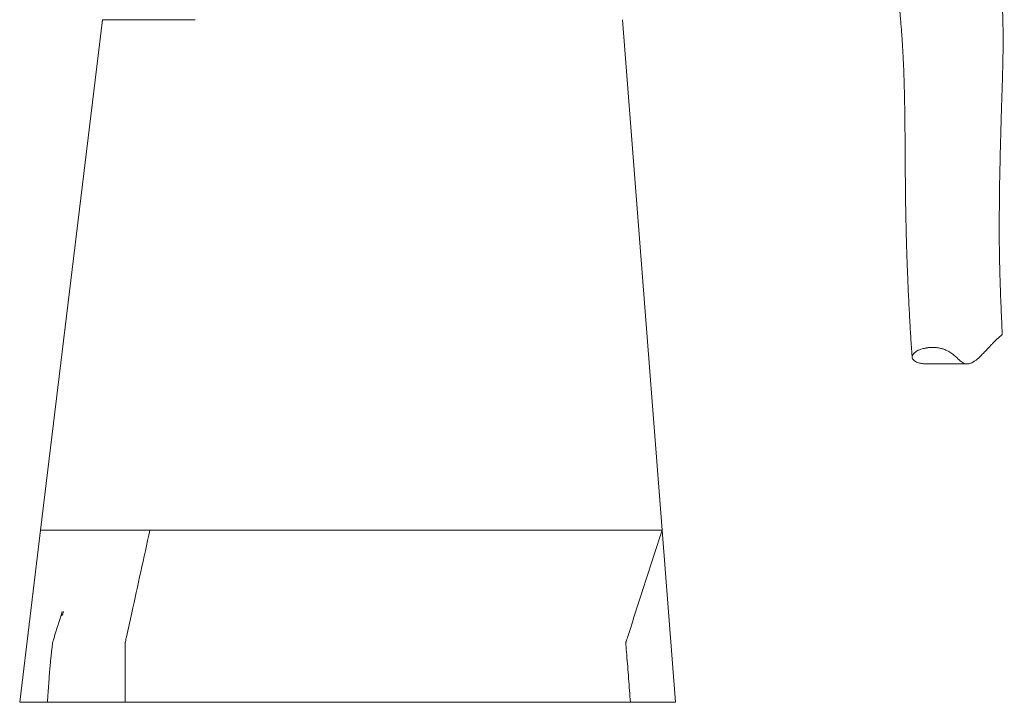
# Model space of a CAD drawing. Header units: millimetres. Extents: x 235 to 1725, y 540 to 2657.
# Tile 1 of 12: x 235 to 1725, y 540 to 1573. Entities that reach past the tile are written whole.
import ezdxf

# ---------------------------------------------------------------- set-up
doc = ezdxf.new("R2010")
doc.units = ezdxf.units.MM

msp = doc.modelspace()

# ---------------------------------------------------------------- linework, layer by layer
at = {"color": 7, "linetype": 'Continuous', "lineweight": 15}
for p, q in [((360, 1573.3), (266.2, 800.9)), ((1207.3, 800.9), (1147.3, 1573.3)), ((1609.3, 1052.3), (1669.4, 1052.3)), ((266.2, 800.9), (234.6, 540.2)), ((518.7, 800.9), (1207.3, 800.9)), ((1227.5, 540.2), (1207.3, 800.9)), ((394.3, 540.2), (1159.3, 540.2)), ((1159.3, 540.2), (1227.5, 540.2))]:
    msp.add_line(p, q, dxfattribs=at)
for points, knots in [([(1516.8, 1849.1), (1516.8, 1848.9), (1517, 1848.2), (1517.4, 1846.6), (1517.9, 1844.6), (1518.7, 1841.9), (1519.7, 1838.6), (1520.8, 1835.1), (1521.8, 1831.9), (1522.7, 1829.3), (1523.5, 1827.2), (1524.1, 1825.4), (1524.8, 1823.6), (1525.5, 1821.8), (1526.4, 1819.5), (1527.4, 1817), (1528.4, 1814.5), (1529.2, 1812.4), (1529.7, 1810.9), (1530.1, 1809.9), (1530.3, 1809.2), (1530.6, 1808.5), (1530.8, 1807.9), (1531, 1807.2), (1531.2, 1806.5), (1531.4, 1805.8), (1531.6, 1805.2), (1531.6, 1805.1), (1531.6, 1805.1), (1531.8, 1804.2), (1532.2, 1802.6), (1532.6, 1800.8), (1533, 1798.9), (1533.5, 1796.4), (1534.2, 1793.3), (1535.3, 1788.3), (1536.7, 1781.7), (1538.9, 1771.1), (1541.5, 1757.7), (1544.6, 1741.5), (1547.5, 1725.3), (1550.3, 1709), (1552.8, 1693.6), (1555.1, 1679.2), (1557.1, 1666.2), (1558.9, 1653.8), (1560.5, 1642.2), (1561.9, 1631.7), (1563.2, 1622.3), (1564.2, 1613.8), (1565.1, 1605.9), (1566, 1598.2), (1566.7, 1591), (1567.4, 1584.5), (1567.9, 1578.9), (1568.3, 1574.6), (1568.6, 1571.2), (1568.9, 1567.9), (1569.2, 1563.9), (1569.6, 1559), (1570, 1553.5), (1570.5, 1546.2), (1571.2, 1536.8), (1571.9, 1525.1), (1572.6, 1510.4), (1573.4, 1492.8), (1573.9, 1476.8), (1574.2, 1464.8), (1574.4, 1457.4), (1574.5, 1450.8), (1574.6, 1443.9), (1574.8, 1436.1), (1574.9, 1426.6), (1575, 1415.9), (1575.1, 1404.3), (1575.2, 1392.1), (1575.3, 1380), (1575.4, 1368.4), (1575.4, 1357.4), (1575.5, 1346.5), (1575.6, 1336), (1575.7, 1326.7), (1575.7, 1319), (1575.8, 1313.1), (1575.9, 1308.2), (1575.9, 1304.3), (1576, 1301.3), (1576, 1298.5), (1576.1, 1295.1), (1576.1, 1290.6), (1576.2, 1284.8), (1576.4, 1278.1), (1576.5, 1270.4), (1576.7, 1261.7), (1576.9, 1252.1), (1577.2, 1241.6), (1577.5, 1230.4), (1577.9, 1218.3), (1578.3, 1205.6), (1578.9, 1190.9), (1579.5, 1174.7), (1580.3, 1157.6), (1581.1, 1141.4), (1581.9, 1126), (1582.7, 1111.5), (1583.5, 1097.9), (1584.4, 1084.5), (1585.2, 1072.7), (1585.8, 1065.3), (1586, 1062.2)], [0, 0, 0, 0, 0.001039, 0.00353, 0.006528, 0.009626, 0.013791, 0.018066, 0.022348, 0.025518, 0.028086, 0.030885, 0.033274, 0.036403, 0.040402, 0.045291, 0.050454, 0.05459, 0.057653, 0.059887, 0.061866, 0.063877, 0.065961, 0.068703, 0.072248, 0.075399, 0.077858, 0.080214, 0.082489, 0.084595, 0.08705, 0.089686, 0.092457, 0.0954, 0.100378, 0.105791, 0.116467, 0.128108, 0.149247, 0.170618, 0.191752, 0.212341, 0.233124, 0.249655, 0.265782, 0.280948, 0.294905, 0.307559, 0.318449, 0.328329, 0.337417, 0.346225, 0.354768, 0.362294, 0.368676, 0.373941, 0.376992, 0.38046, 0.385123, 0.390709, 0.396918, 0.403727, 0.415586, 0.428789, 0.443104, 0.465358, 0.488321, 0.497513, 0.506169, 0.513676, 0.520084, 0.529467, 0.540234, 0.552324, 0.565661, 0.579907, 0.593974, 0.606974, 0.61972, 0.632212, 0.644453, 0.65636, 0.664448, 0.671353, 0.677096, 0.681697, 0.685167, 0.688007, 0.691434, 0.697189, 0.704134, 0.712251, 0.72152, 0.732141, 0.743913, 0.756814, 0.77082, 0.785913, 0.802074, 0.819288, 0.842493, 0.86524, 0.887101, 0.908117, 0.928321, 0.94774, 0.966397, 0.986061, 1, 1, 1, 1]), ([(1722.4, 1097.6), (1722.2, 1100.4), (1721.9, 1107.6), (1721.4, 1119.6), (1720.8, 1133.3), (1720.2, 1146.7), (1719.7, 1159.6), (1719.3, 1172), (1718.9, 1183.8), (1718.6, 1195), (1718.4, 1204.9), (1718.2, 1213.6), (1718.1, 1221.1), (1718, 1228.3), (1717.9, 1235.6), (1717.9, 1245.7), (1717.9, 1258.8), (1717.9, 1274.3), (1718, 1289.5), (1718.1, 1304.5), (1718.3, 1320.1), (1718.6, 1335.3), (1718.9, 1350), (1719.2, 1363.8), (1719.5, 1377.8), (1719.9, 1392.4), (1720.3, 1407.1), (1720.7, 1421.9), (1721.1, 1435.8), (1721.5, 1448.8), (1721.9, 1460.8), (1722.3, 1471.4), (1722.6, 1480.9), (1722.8, 1489.5), (1723, 1498), (1723.3, 1506.6), (1723.4, 1514), (1723.5, 1520.6), (1723.6, 1526.4), (1723.6, 1533.1), (1723.7, 1540.5), (1723.7, 1548.1), (1723.6, 1555.5), (1723.5, 1562.6), (1723.4, 1569.6), (1723.2, 1576.4), (1723, 1582.7), (1722.9, 1588.1), (1722.7, 1592.2), (1722.6, 1595.6), (1722.5, 1598.9), (1722.4, 1603), (1722.2, 1607.5), (1722, 1613.4), (1721.8, 1620.5), (1721.7, 1628.3), (1721.6, 1634.3), (1721.5, 1638.5), (1721.5, 1641.2), (1721.5, 1643.7), (1721.5, 1646.4), (1721.5, 1649.2), (1721.5, 1652.5), (1721.5, 1656.2), (1721.5, 1659.8), (1721.6, 1662.9), (1721.6, 1665.4), (1721.6, 1668.2), (1721.8, 1672.1), (1721.8, 1677), (1721.9, 1682.5), (1722, 1688.3), (1722.1, 1694.1), (1722.3, 1699.9), (1722.4, 1705.7), (1722.5, 1711.3), (1722.5, 1716.3), (1722.6, 1720.8), (1722.7, 1725.2), (1722.7, 1729.6), (1722.8, 1733.8), (1722.9, 1737.6), (1723, 1741.1), (1723.1, 1744.6), (1723.2, 1748.6), (1723.4, 1753.3), (1723.5, 1758.3), (1723.8, 1763.1), (1724, 1767.7), (1724.4, 1772.2), (1724.5, 1776), (1724.7, 1779.2), (1724.9, 1782.4), (1725, 1786.1), (1725.1, 1790), (1725.2, 1793.6), (1725.3, 1796.7), (1725.4, 1799.6), (1725.5, 1802.6), (1725.5, 1805.7), (1725.5, 1808.6), (1725.5, 1811.4), (1725.4, 1813.6), (1725.4, 1815.3), (1725.4, 1816.9), (1725.4, 1818.2), (1725.3, 1819.5), (1725.3, 1821.3), (1725.2, 1824.2), (1725.1, 1828.3), (1724.9, 1833.5), (1724.7, 1839.7), (1724.4, 1846), (1724.2, 1850.2), (1724.1, 1852)], [0, 0, 0, 0, 0.016682, 0.043382, 0.068775, 0.092816, 0.115471, 0.136349, 0.15585, 0.173965, 0.190688, 0.203066, 0.214555, 0.22532, 0.236222, 0.247388, 0.270084, 0.293794, 0.313739, 0.334348, 0.35562, 0.377555, 0.395256, 0.413366, 0.431672, 0.449203, 0.468909, 0.487351, 0.504534, 0.520457, 0.535123, 0.548535, 0.55907, 0.569353, 0.579552, 0.589712, 0.600154, 0.606065, 0.613041, 0.621095, 0.630233, 0.639539, 0.648409, 0.656839, 0.664825, 0.673233, 0.680845, 0.687232, 0.69238, 0.695402, 0.699315, 0.704173, 0.709723, 0.715356, 0.724862, 0.734266, 0.742413, 0.745754, 0.748854, 0.751777, 0.754548, 0.757918, 0.761603, 0.766009, 0.770555, 0.774186, 0.776911, 0.779326, 0.784089, 0.79011, 0.796317, 0.803783, 0.810322, 0.817119, 0.82475, 0.831365, 0.837533, 0.842989, 0.84802, 0.853511, 0.858153, 0.862647, 0.866616, 0.870374, 0.874551, 0.880557, 0.886611, 0.891932, 0.897627, 0.902557, 0.907274, 0.911005, 0.914358, 0.918446, 0.923632, 0.928223, 0.931435, 0.934885, 0.938401, 0.941839, 0.945569, 0.949337, 0.951313, 0.95335, 0.955601, 0.957255, 0.958363, 0.960672, 0.964483, 0.96973, 0.97632, 0.984165, 0.993246, 1, 1, 1, 1]), ([(360, 1573.3), (360, 1573.3), (360, 1573.3), (360, 1573.3), (360, 1573.3), (360, 1573.3), (360.1, 1573.3), (360.1, 1573.3), (360.2, 1573.3), (360.3, 1573.3), (360.3, 1573.3), (360.4, 1573.3), (360.5, 1573.3), (360.8, 1573.3), (361.5, 1573.3), (362.7, 1573.3), (364.2, 1573.3), (366.1, 1573.3), (368.4, 1573.3), (371.8, 1573.3), (376.8, 1573.3), (384.1, 1573.3), (392.5, 1573.3), (401.9, 1573.3), (412.3, 1573.3), (423.4, 1573.3), (435.3, 1573.3), (445.7, 1573.3), (454.1, 1573.3), (460.6, 1573.3), (467.1, 1573.3), (473.7, 1573.3), (480.3, 1573.3), (485.4, 1573.3), (489.1, 1573.3), (491.3, 1573.3), (493.5, 1573.3), (495.7, 1573.3), (497.9, 1573.3), (499.4, 1573.3), (500.1, 1573.3)], [0, 0, 0, 0, 0.005213, 0.010424, 0.015634, 0.020842, 0.02605, 0.031257, 0.036465, 0.041673, 0.046881, 0.052092, 0.057303, 0.062517, 0.093771, 0.125027, 0.156281, 0.187537, 0.218791, 0.250047, 0.312536, 0.375024, 0.437512, 0.5, 0.562489, 0.624977, 0.687465, 0.749953, 0.781207, 0.812463, 0.843717, 0.874973, 0.906227, 0.937483, 0.947907, 0.958325, 0.96874, 0.979155, 0.989574, 1, 1, 1, 1]), ([(1609.3, 1052.3), (1608.5, 1052.3), (1605.1, 1052.2), (1600, 1052.9), (1594.8, 1054.2), (1590.9, 1055.9), (1588.2, 1057.8), (1586.6, 1059.8), (1585.9, 1061.8), (1585.9, 1063.6), (1586.6, 1065.6), (1587.9, 1067.5), (1589.8, 1069.4), (1592.1, 1071.1), (1594.6, 1072.6), (1597.2, 1073.7), (1599.7, 1074.6), (1602.7, 1075.4), (1605.4, 1076), (1607.3, 1076.5), (1608.8, 1076.8), (1610.5, 1076.9), (1612.8, 1077.1), (1615.6, 1077.3), (1618.6, 1077.4), (1621, 1077.3), (1623.4, 1077), (1626.3, 1076.5), (1629.2, 1075.9), (1631.7, 1075.3), (1634.4, 1074.4), (1637.8, 1073), (1641.5, 1071.2), (1644.8, 1069.1), (1647.6, 1067.1), (1650.7, 1064.4), (1654.1, 1061.3), (1657.3, 1058.1), (1660.3, 1055.6), (1663.4, 1053.5), (1666.5, 1052.5), (1669.1, 1052.2), (1671.1, 1052.3), (1673.1, 1052.8), (1675.2, 1053.6), (1677.6, 1054.7), (1680.4, 1056.4), (1683.1, 1058.4), (1685.7, 1060.6), (1688.4, 1063.1), (1692.1, 1066.7), (1696.9, 1071.7), (1701.4, 1076.5), (1705.3, 1080.7), (1708.3, 1083.9), (1711.4, 1087), (1714.6, 1090.2), (1717.8, 1093.1), (1720.6, 1095.1), (1721.9, 1096.4), (1722.5, 1097.1), (1722.3, 1097.5), (1722.3, 1097.6)], [0, 0, 0, 0, 0.012225, 0.049657, 0.087087, 0.112345, 0.137611, 0.162853, 0.17871, 0.194606, 0.210662, 0.226801, 0.238716, 0.250689, 0.26262, 0.268697, 0.274834, 0.281501, 0.288244, 0.290602, 0.293017, 0.295546, 0.298087, 0.3032, 0.308225, 0.310722, 0.313314, 0.319263, 0.325371, 0.330056, 0.334789, 0.344443, 0.358812, 0.373329, 0.388101, 0.402917, 0.436229, 0.469618, 0.503133, 0.536678, 0.582905, 0.606057, 0.629209, 0.652476, 0.675742, 0.699052, 0.722363, 0.757423, 0.774971, 0.792518, 0.82773, 0.862979, 0.898681, 0.916558, 0.934443, 0.949712, 0.964989, 0.982023, 0.990536, 0.994797, 0.999155, 1, 1, 1, 1]), ([(266.2, 800.9), (266.2, 800.9), (268.3, 800.9), (277.3, 800.9), (292.2, 800.9), (312.3, 800.9), (337.1, 800.9), (365.9, 800.9), (397.7, 800.9), (420.3, 800.9), (431.8, 800.9)], [0.5, 0.5, 0.5, 0.5, 0.5143993, 0.5287985, 0.5431978, 0.5575971, 0.5719963, 0.5863956, 0.6007948, 0.6151941, 0.6151941, 0.6151941, 0.6151941]), ([(394.3, 540.2), (394.3, 551.7), (394.3, 574.6), (394.3, 603.7), (394.3, 622.4), (394.3, 628.8), (394.3, 629.7), (394.3, 630.1), (394.3, 630.4), (394.3, 630.4), (394.4, 630.6), (394.4, 630.7), (394.5, 631.1), (394.6, 631.4), (395.2, 634.3), (398.4, 648.8), (406.1, 683.7), (417.9, 737.6), (427.2, 779.8), (431.8, 800.9)], [0, 0, 0, 0, 0.125, 0.25, 0.304688, 0.310547, 0.311523, 0.313477, 0.313965, 0.3141, 0.314453, 0.31543, 0.316406, 0.318359, 0.320312, 0.351562, 0.5, 0.75, 1, 1, 1, 1]), ([(431.8, 800.9), (439, 800.9), (446.3, 800.9), (455.3, 800.9), (457.1, 800.9), (460.8, 800.9), (462.6, 800.9), (468, 800.9), (471.6, 800.9), (482.5, 800.9), (489.8, 800.9), (498.9, 800.9), (500.7, 800.9), (504.3, 800.9), (506.1, 800.9), (508.8, 800.9), (509.7, 800.9), (511.5, 800.9), (512.4, 800.9), (513.8, 800.9), (514.2, 800.9), (514.9, 800.9), (515.1, 800.9), (515.6, 800.9), (515.8, 800.9), (516.9, 800.9), (517.8, 800.9), (518.7, 800.9)], [0, 0, 0, 0, 0.25, 0.25, 0.3125, 0.3125, 0.375, 0.375, 0.5, 0.5, 0.75, 0.75, 0.8125, 0.8125, 0.875, 0.875, 0.90625, 0.90625, 0.9375, 0.9375, 0.953125, 0.953125, 0.960938, 0.960938, 0.96875, 0.96875, 1, 1, 1, 1]), ([(1159.3, 540.2), (1158.4, 552.1), (1156.6, 576.1), (1154.3, 605.3), (1152.9, 623), (1152.4, 628.9), (1152.4, 629.8), (1152.4, 630.1), (1152.3, 630.4), (1152.3, 630.4), (1152.4, 630.6), (1152.4, 630.8), (1152.5, 631.1), (1152.7, 631.5), (1153.6, 634.4), (1158.5, 649.5), (1169.9, 685.1), (1187.3, 738.8), (1200.6, 780.2), (1207.3, 800.9)], [0, 0, 0, 0, 0.125, 0.25, 0.304688, 0.310547, 0.311523, 0.313477, 0.313965, 0.3141, 0.314453, 0.31543, 0.316406, 0.318359, 0.320312, 0.351562, 0.5, 0.75, 1, 1, 1, 1]), ([(299, 677.6), (298.3, 675.2), (296.8, 670.7), (294.7, 664), (292.8, 657.8), (291.2, 652.7), (289.9, 648.5), (288.9, 645.3), (288, 642.2), (287, 639.2), (286.2, 636.4), (285.5, 633.8), (284.7, 631.5), (284.2, 628.7), (283.9, 625.7), (283.4, 621.6), (282.7, 616.2), (282, 609.4), (281.2, 601.2), (280.3, 591.5), (279.4, 580.3), (278.5, 567.9), (277.6, 554.4), (277, 545), (276.7, 540.2)], [0, 0, 0, 0, 0.063888, 0.123192, 0.177644, 0.227046, 0.255459, 0.281817, 0.306124, 0.328438, 0.352841, 0.368885, 0.386512, 0.40528, 0.425755, 0.447948, 0.488823, 0.534653, 0.585546, 0.653419, 0.728818, 0.811807, 0.902294, 1, 1, 1, 1]), ([(301.1, 677.7), (300.7, 676.5), (299.8, 674.2), (298.8, 672), (298.3, 670.9)], [0, 0, 0, 0, 0.496109, 1, 1, 1, 1]), ([(234.6, 540.2), (234.7, 540.2), (235, 540.2), (237.1, 540.2), (240.5, 540.2), (245.3, 540.2), (251.3, 540.2), (258.7, 540.2), (267, 540.2), (273.5, 540.2), (276.7, 540.2)], [0, 0, 0, 0, 0.125781, 0.251563, 0.377344, 0.503126, 0.628907, 0.754689, 0.88047, 1, 1, 1, 1]), ([(276.8, 540.2), (276.8, 540.2), (276.8, 540.2), (278.2, 540.2), (280.7, 540.2), (284.4, 540.2), (289.1, 540.2), (294.9, 540.2), (301.7, 540.2), (309.4, 540.2), (318, 540.2), (327.4, 540.2), (337.5, 540.2), (348.3, 540.2), (355.9, 540.2), (359.7, 540.2)], [0, 0, 0, 0, 0.05742, 0.135968, 0.214517, 0.293065, 0.371613, 0.450162, 0.52871, 0.607258, 0.685807, 0.764355, 0.842903, 0.921452, 1, 1, 1, 1])]:
    msp.add_open_spline(points, degree=3, knots=knots, dxfattribs=at)
msp.add_open_spline([(359.7, 540.2), (362.4, 540.2), (368, 540.2), (376.8, 540.2), (385.7, 540.2), (391.5, 540.2), (394.3, 540.2)], degree=3, dxfattribs=at)

doc.saveas('drawing.dxf')
